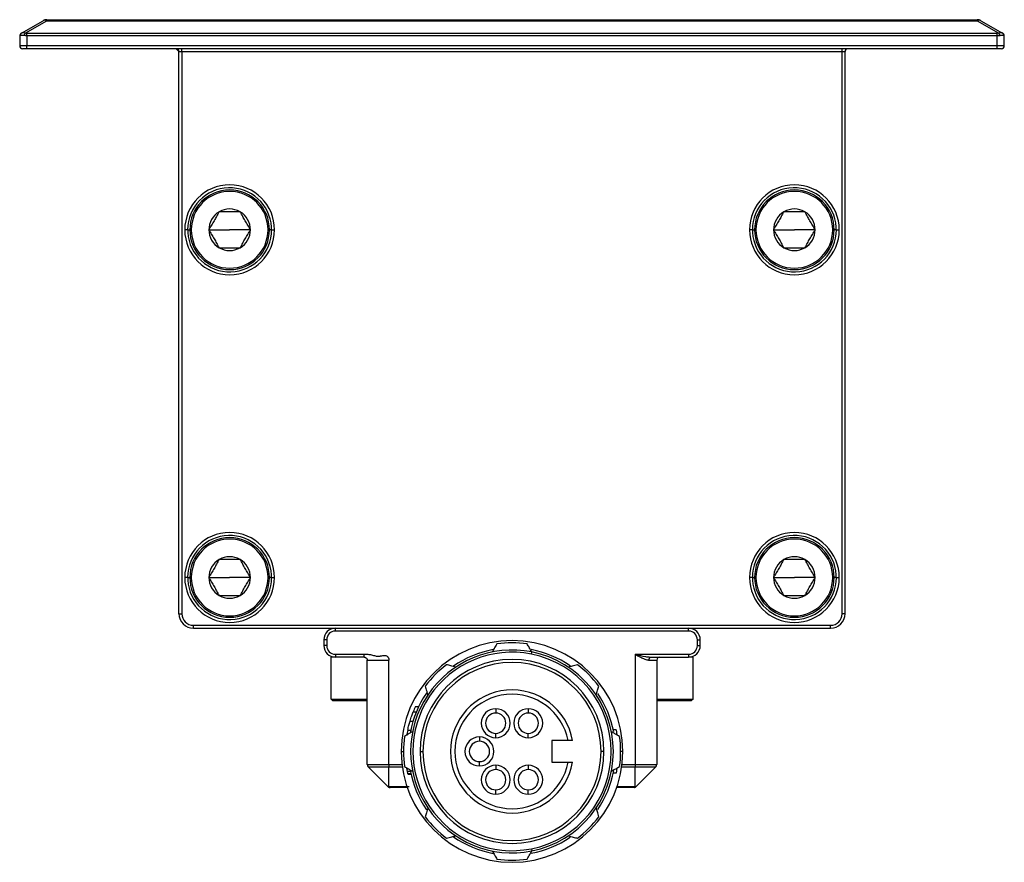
# Model space of a CAD drawing. Header units: millimetres. Extents: x -349 to 1189, y 327 to 866.
# Tile 8 of 9: x 501 to 569, y 548 to 606. Entities that reach past the tile are written whole.
import ezdxf

# ---------------------------------------------------------------- set-up
doc = ezdxf.new("R2010")
doc.units = ezdxf.units.MM

# ---------------------------------------------------------------- blocks, each defined once
blk = doc.blocks.new('Drawing View5')
at = {"color": 7, "linetype": 'Continuous', "lineweight": 25}
for p, q in [((-41.523, 49.581), (-40.034, 50.441)), ((-41.273, 49.581), (-39.784, 50.441)), ((-39.784, 50.508), (24.484, 50.508)), ((-39.784, 50.441), (-39.784, 50.508)), ((-39.784, 50.441), (24.484, 50.441)), ((24.484, 50.508), (24.484, 50.441)), ((24.484, 50.441), (25.973, 49.581)), ((24.734, 50.441), (26.223, 49.581)), ((-41.65, 49.392), (-41.65, 48.708)), ((-41.496, 49.587), (-41.565, 49.547)), ((-41.483, 49.59), (-41.523, 49.581)), ((25.85, 49.565), (-41.15, 49.565)), ((25.85, 49.392), (-41.15, 49.392)), ((-41.15, 49.392), (-41.15, 48.708)), ((25.85, 49.392), (25.85, 49.565)), ((25.85, 48.708), (25.85, 49.392)), ((26.259, 49.553), (26.193, 49.588)), ((26.286, 49.536), (26.26, 49.551)), ((26.35, 48.708), (26.35, 49.392)), ((-41.15, 48.708), (-41.65, 48.708)), ((-41.15, 48.508), (-41.45, 48.508)), ((25.85, 48.708), (-41.15, 48.708)), ((-41.15, 48.508), (-41.15, 48.708)), ((25.85, 48.508), (-41.15, 48.508)), ((-30.85, 48.508), (-30.65, 48.308)), ((-30.65, 48.308), (-30.45, 48.308)), ((-30.65, 9.508), (-30.65, 48.308)), ((-30.45, 48.308), (-30.45, 48.508)), ((-30.45, 48.308), (15.15, 48.308)), ((-30.45, 48.308), (-30.45, 9.508)), ((15.15, 48.308), (15.15, 48.508)), ((15.15, 48.308), (15.35, 48.308)), ((15.15, 9.508), (15.15, 48.308)), ((15.35, 9.508), (15.35, 48.308)), ((26.35, 48.708), (25.85, 48.708)), ((25.85, 48.508), (25.85, 48.708)), ((26.15, 48.508), (25.85, 48.508)), ((-30.05, 36.008), (-30.25, 36.008)), ((-30.05, 36.008), (-29.9, 36.008)), ((-29.9, 36.008), (-29.8, 36.008)), ((-28.585, 36.008), (-27.15, 36.008)), ((-25.715, 36.008), (-27.15, 36.008)), ((-24.4, 36.008), (-24.5, 36.008)), ((-24.25, 36.008), (-24.4, 36.008)), ((-24.25, 36.008), (-24.05, 36.008)), ((8.95, 36.008), (8.75, 36.008)), ((8.95, 36.008), (9.1, 36.008)), ((9.1, 36.008), (9.2, 36.008)), ((10.415, 36.008), (11.85, 36.008)), ((13.285, 36.008), (11.85, 36.008)), ((14.6, 36.008), (14.5, 36.008)), ((14.75, 36.008), (14.6, 36.008)), ((14.75, 36.008), (14.95, 36.008)), ((-30.05, 12.008), (-30.25, 12.008)), ((-30.05, 12.008), (-29.9, 12.008)), ((-29.9, 12.008), (-29.8, 12.008)), ((-28.585, 12.008), (-27.15, 12.008)), ((-25.715, 12.008), (-27.15, 12.008)), ((-24.4, 12.008), (-24.5, 12.008)), ((-24.25, 12.008), (-24.4, 12.008)), ((-24.25, 12.008), (-24.05, 12.008)), ((8.95, 12.008), (8.75, 12.008)), ((8.95, 12.008), (9.1, 12.008)), ((9.1, 12.008), (9.2, 12.008)), ((10.415, 12.008), (11.85, 12.008)), ((13.285, 12.008), (11.85, 12.008)), ((14.6, 12.008), (14.5, 12.008)), ((14.75, 12.008), (14.6, 12.008)), ((14.75, 12.008), (14.95, 12.008)), ((-30.65, 9.508), (-30.45, 9.508)), ((15.35, 9.508), (15.15, 9.508)), ((-29.65, 8.508), (-29.65, 8.708)), ((-29.65, 8.708), (14.35, 8.708)), ((-29.65, 8.508), (14.35, 8.508)), ((-19.85, 8.308), (-19.85, 8.508)), ((4.55, 8.308), (-19.85, 8.308)), ((4.55, 8.308), (4.55, 8.508)), ((14.35, 8.508), (14.35, 8.708)), ((-20.65, 7.708), (-20.65, 7.308)), ((-20.45, 7.708), (-20.45, 7.308)), ((5.15, 7.308), (5.15, 7.708)), ((5.35, 7.308), (5.35, 7.708)), ((-20.45, 7.308), (-20.65, 7.308)), ((-6.313, 6.718), (-6.284, 6.865)), ((5.15, 7.308), (5.35, 7.308)), ((-20.15, 3.608), (-20.15, 6.508)), ((-19.85, 6.508), (-20.15, 6.508)), ((-19.85, 6.708), (-17.85, 6.708)), ((-19.85, 6.708), (-19.85, 6.508)), ((-17.85, 6.508), (-19.85, 6.508)), ((-17.65, -0.909), (-17.65, 6.308)), ((-16.15, -0.909), (-16.15, 6.308)), ((0.85, 6.708), (4.55, 6.708)), ((0.85, 6.708), (0.85, -0.909)), ((1.814, 6.522), (1.945, 6.508)), ((1.817, 6.308), (2.35, 6.308)), ((1.945, 6.508), (4.55, 6.508)), ((2.35, 6.308), (2.35, -0.909)), ((4.55, 6.708), (4.55, 6.508)), ((4.85, 6.508), (4.55, 6.508)), ((4.85, 3.608), (4.85, 6.508)), ((-20.15, 3.608), (-17.65, 3.608)), ((-20.15, 3.608), (-20.05, 3.508)), ((-20.05, 3.508), (-17.65, 3.508)), ((2.35, 3.608), (4.85, 3.608)), ((2.35, 3.508), (4.75, 3.508)), ((4.85, 3.608), (4.75, 3.508)), ((-14.476, 2.725), (-14.26, 2.725)), ((-14.314, 3.1), (-14.093, 3.1)), ((-8.775, 2.949), (-8.775, 2.649)), ((-6.525, 2.949), (-6.525, 2.649)), ((-14.694, 2.1), (-14.485, 2.1)), ((-14.85, 1.475), (-14.646, 1.475)), ((-0.455, 1.5), (-0.659, 1.5)), ((-0.455, 1.5), (-0.419, 1.155)), ((-9.9, 1), (-9.9, 0.7)), ((-8.775, 0.949), (-8.775, 1.249)), ((-6.525, 0.949), (-6.525, 1.249)), ((-3.772, 0.75), (-4.9, 0.75)), ((-4.9, 0.75), (-4.9, -0.75)), ((-15.3, 0), (-15.15, 0)), ((-14, 0), (-13.8, 0)), ((-1.3, 0), (-1.5, 0)), ((0, 0), (-0.15, 0)), ((-17.65, -0.909), (-16.15, -0.909)), ((-17.591, -1.051), (-16.15, -1.051)), ((-16.209, -2.434), (-17.591, -1.051)), ((-16.15, -0.909), (-15.246, -0.909)), ((-16.15, -2.434), (-16.15, -1.051)), ((-16.15, -1.051), (-15.227, -1.051)), ((-14.903, -1.192), (-14.911, -1.138)), ((-14.903, -1.192), (-14.818, -1.192)), ((-14.873, -1.358), (-14.67, -1.358)), ((-9.9, -1), (-9.9, -0.7)), ((-8.775, -0.949), (-8.775, -1.249)), ((-6.525, -0.949), (-6.525, -1.249)), ((-4.9, -0.75), (-3.772, -0.75)), ((-0.419, -1.155), (-0.455, -1.5)), ((-0.073, -1.051), (0.85, -1.051)), ((-0.054, -0.909), (0.85, -0.909)), ((0.85, -0.909), (2.35, -0.909)), ((0.85, -1.051), (2.291, -1.051)), ((0.85, -2.434), (0.85, -1.051)), ((0.909, -2.434), (2.291, -1.051)), ((-14.84, -1.525), (-14.635, -1.525)), ((-14.831, -1.567), (-14.626, -1.567)), ((-0.455, -1.5), (-0.659, -1.5)), ((-14.752, -2.434), (-16.15, -2.434)), ((-14.883, -2.492), (-16.067, -2.492)), ((-8.775, -2.949), (-8.775, -2.649)), ((-6.525, -2.949), (-6.525, -2.649)), ((0.767, -2.492), (-0.417, -2.492)), ((0.85, -2.434), (-0.397, -2.434)), ((-6.313, -6.718), (-6.284, -6.865))]:
    blk.add_line(p, q, dxfattribs=at)
at = {"color": 7, "linetype": 'Continuous', "lineweight": 25, "flags": 128}
for points in [[(-41.15, 49.392), (-41.15, 49.418), (-41.15, 49.444), (-41.15, 49.469), (-41.15, 49.492), (-41.15, 49.514), (-41.15, 49.534), (-41.15, 49.551), (-41.15, 49.565)], [(26.35, 49.392), (26.348, 49.418), (26.347, 49.424)], [(-20.45, 7.708), (-20.489, 7.708), (-20.527, 7.708), (-20.561, 7.708), (-20.591, 7.708), (-20.616, 7.708), (-20.635, 7.708), (-20.646, 7.708), (-20.65, 7.708)], [(5.15, 7.708), (5.189, 7.708), (5.227, 7.708), (5.261, 7.708), (5.291, 7.708), (5.316, 7.708), (5.335, 7.708), (5.346, 7.708), (5.35, 7.708)], [(1.817, 6.308), (1.819, 6.347), (1.826, 6.384), (1.838, 6.419), (1.854, 6.449), (1.874, 6.474), (1.896, 6.492), (1.92, 6.504), (1.945, 6.508)], [(-16.15, -0.909), (-16.15, -0.929), (-16.15, -0.948), (-16.15, -0.968), (-16.15, -0.986), (-16.15, -1.004), (-16.15, -1.021), (-16.15, -1.036), (-16.15, -1.051)], [(0.85, -0.909), (0.85, -0.929), (0.85, -0.948), (0.85, -0.968), (0.85, -0.986), (0.85, -1.004), (0.85, -1.021), (0.85, -1.036), (0.85, -1.051)]]:
    blk.add_lwpolyline(points, dxfattribs=at)
at = {"color": 7, "linetype": 'Continuous', "lineweight": 25}
for centre, radius, start, end in [((-39.784, 50.008), 0.5, 90, 120), ((-39.909, 50.194), 0.276, 63.09731, 116.90123), ((24.484, 50.008), 0.5, 60, 90), ((24.609, 50.194), 0.276, 63.09877, 116.90269), ((-41.45, 49.392), 0.2, 120, 180), ((-41.431, 49.431), 0.176, 121.67004, 187.51161), ((-41.002, 49.346), 0.359, 139.09243, 170.09611), ((25.702, 49.346), 0.359, 9.90389, 40.90755), ((26.131, 49.431), 0.176, 352.4884, 58.32994), ((26.15, 49.392), 0.2, 27.38749, 60), ((-41.45, 48.708), 0.2, 180, 270), ((-30.85, 48.308), 0.2, 0, 90), ((15.55, 48.308), 0.2, 90, 180), ((26.15, 48.708), 0.2, 270, 0), ((-27.15, 36.008), 3.1, 0, 180), ((-27.15, 36.008), 2.9, 3.54529, 180), ((11.85, 36.008), 3.1, 0, 180), ((11.85, 36.008), 2.9, 3.54529, 180), ((-27.15, 36.008), 2.75, 0, 180), ((-27.15, 36.008), 2.65, 0, 180), ((11.85, 36.008), 2.75, 0, 180), ((11.85, 36.008), 2.65, 0, 180), ((-27.15, 36.008), 1.435, 60.00269, 120), ((11.85, 36.008), 1.435, 60.00269, 120), ((-27.15, 36.008), 1.435, 120, 180), ((-27.15, 36.008), 1.435, 0, 60.00269), ((11.85, 36.008), 1.435, 120, 180), ((11.85, 36.008), 1.435, 0, 60.00269), ((-27.15, 36.008), 2.9, 0, 3.54529), ((11.85, 36.008), 2.9, 0, 3.54529), ((-27.15, 36.008), 3.1, 180, 0), ((-27.15, 36.008), 2.9, 180, 183.54529), ((-27.15, 36.008), 2.9, 183.54529, 0), ((-27.15, 36.008), 2.75, 180, 0), ((-27.15, 36.008), 2.65, 180, 0), ((-27.15, 36.008), 1.435, 180, 240), ((-27.15, 36.008), 1.435, 300, 0), ((11.85, 36.008), 3.1, 180, 0), ((11.85, 36.008), 2.9, 180, 183.54529), ((11.85, 36.008), 2.9, 183.54529, 0), ((11.85, 36.008), 2.75, 180, 0), ((11.85, 36.008), 2.65, 180, 0), ((11.85, 36.008), 1.435, 180, 240), ((11.85, 36.008), 1.435, 300, 0), ((-27.15, 36.008), 1.435, 240, 300), ((11.85, 36.008), 1.435, 240, 300), ((-27.15, 12.008), 3.1, 0, 180), ((11.85, 12.008), 3.1, 0, 180), ((-27.15, 12.008), 2.9, 3.54529, 180), ((-27.15, 12.008), 2.75, 0, 180), ((-27.15, 12.008), 2.65, 0, 180), ((11.85, 12.008), 2.9, 3.54529, 180), ((11.85, 12.008), 2.75, 0, 180), ((11.85, 12.008), 2.65, 0, 180), ((-27.15, 12.008), 1.435, 120, 180), ((-27.15, 12.008), 1.435, 60.00269, 120), ((-27.15, 12.008), 1.435, 0, 60.00269), ((11.85, 12.008), 1.435, 120, 180), ((11.85, 12.008), 1.435, 60.00269, 120), ((11.85, 12.008), 1.435, 0, 60.00269), ((-27.15, 12.008), 3.1, 180, 0), ((-27.15, 12.008), 2.9, 180, 183.54529), ((-27.15, 12.008), 2.9, 183.54529, 0), ((-27.15, 12.008), 2.75, 180, 0), ((-27.15, 12.008), 2.65, 180, 0), ((-27.15, 12.008), 1.435, 180, 240), ((-27.15, 12.008), 1.435, 300, 0), ((-27.15, 12.008), 2.9, 0, 3.54529), ((11.85, 12.008), 3.1, 180, 0), ((11.85, 12.008), 2.9, 180, 183.54529), ((11.85, 12.008), 2.9, 183.54529, 0), ((11.85, 12.008), 2.75, 180, 0), ((11.85, 12.008), 2.65, 180, 0), ((11.85, 12.008), 1.435, 180, 240), ((11.85, 12.008), 1.435, 300, 0), ((11.85, 12.008), 2.9, 0, 3.54529), ((-27.15, 12.008), 1.435, 240, 300), ((11.85, 12.008), 1.435, 240, 300), ((-29.65, 9.508), 1, 180, 270), ((-29.65, 9.508), 0.8, 180, 270), ((14.35, 9.508), 0.8, 270, 0), ((14.35, 9.508), 1, 270, 0), ((-19.85, 7.708), 0.8, 90, 180), ((-19.85, 7.708), 0.6, 90, 180), ((4.55, 7.708), 0.8, 0, 90), ((4.55, 7.708), 0.6, 0, 90), ((-7.65, 0), 7.65, 0, 180), ((-7.65, 0), 7.5, 82.01392, 97.98608), ((-19.85, 7.308), 0.8, 180, 270), ((-19.85, 7.308), 0.6, 180, 270), ((-7.65, 0), 7, 78.74342, 281.25658), ((-7.65, 0), 6.85, 78.74342, 281.25658), ((-7.65, 0), 7.15, 100.42214, 124.47835), ((-7.65, 0), 7.15, 55.86182, 79.34288), ((-7.65, 0), 7, 281.25658, 78.74342), ((4.55, 7.308), 0.6, 270, 0), ((4.55, 7.308), 0.8, 270, 0), ((-7.65, 0), 6.35, 0, 180), ((-7.65, 0), 6.15, 0, 180), ((-7.65, 0), 6.85, 281.25658, 78.74342), ((2.55, 6.308), 0.2, 90, 180), ((-7.65, 0), 7.5, 127.01392, 142.98608), ((-7.65, 0), 7.5, 37.01392, 52.98608), ((-7.65, 0), 4.25, 10.16425, 349.83575), ((-7.65, 0), 7.15, 145.7571, 169.10247), ((-7.65, 0), 3.95, 10.9454, 349.0546), ((-7.65, 0), 7.15, 10.83157, 34.08198), ((-7.65, 0), 7.35, 155.0537, 158.23823), ((-8.775, 1.949), 1, 90, 270), ((-8.775, 1.949), 1, 270, 90), ((-6.525, 1.949), 1, 90, 270), ((-6.525, 1.949), 1, 270, 90), ((-8.775, 1.949), 0.7, 90, 270), ((-8.775, 1.949), 0.7, 270, 90), ((-6.525, 1.949), 0.7, 90, 270), ((-6.525, 1.949), 0.7, 270, 90), ((-7.65, 0), 7.35, 168.42326, 171.39278), ((-7.65, 0), 7.5, 172.01392, 187.98608), ((-9.9, 0), 1, 90, 270), ((-9.9, 0), 0.7, 90, 270), ((-9.9, 0), 1, 270, 90), ((-9.9, 0), 0.7, 270, 90), ((-7.65, 0), 7.5, 352.01392, 7.98608), ((-7.65, 0), 7.65, 180, 0), ((-7.65, 0), 6.35, 180, 0), ((-7.65, 0), 6.15, 180, 0), ((-17.45, -0.909), 0.2, 180, 225), ((-7.65, 0), 7.15, 190.61153, 214.2429), ((-8.775, -1.949), 1, 90, 270), ((-8.775, -1.949), 0.7, 90, 270), ((-8.775, -1.949), 1, 270, 90), ((-8.775, -1.949), 0.7, 270, 90), ((-6.525, -1.949), 1, 90, 270), ((-6.525, -1.949), 0.7, 90, 270), ((-6.525, -1.949), 1, 270, 90), ((-6.525, -1.949), 0.7, 270, 90), ((-7.65, 0), 7.15, 325.91802, 349.16843), ((2.15, -0.909), 0.2, 315, 0), ((0.767, -2.292), 0.2, 284.17468, 314.99997), ((-7.65, 0), 7.5, 217.01392, 232.98608), ((-7.65, 0), 7.5, 307.01392, 322.98608), ((-7.65, 0), 7.15, 235.52165, 259.57786), ((-7.65, 0), 7.15, 280.65712, 304.13818), ((-7.65, 0), 7.5, 262.01392, 277.98608)]:
    blk.add_arc(centre, radius, start, end, dxfattribs=at)
for points, knots in [([(-41.606, 49.408), (-41.613, 49.405), (-41.626, 49.4), (-41.64, 49.396), (-41.648, 49.393), (-41.649, 49.392), (-41.65, 49.392)], [0, 0, 0, 0, 0.254072, 0.505222, 0.753759, 1, 1, 1, 1]), ([(-41.356, 49.408), (-41.374, 49.41), (-41.41, 49.415), (-41.459, 49.419), (-41.504, 49.421), (-41.544, 49.419), (-41.579, 49.415), (-41.597, 49.41), (-41.606, 49.408)], [0, 0, 0, 0, 0.1671338, 0.3335858, 0.4997263, 0.6659279, 0.8325628, 1, 1, 1, 1]), ([(-41.56, 49.551), (-41.57, 49.546), (-41.588, 49.535), (-41.591, 49.533), (-41.593, 49.532)], [0, 0, 0, 0, 0.499435, 1, 1, 1, 1]), ([(-41.273, 49.581), (-41.324, 49.594), (-41.407, 49.616), (-41.462, 49.597), (-41.483, 49.59)], [0, 0, 0, 0, 0.6139996, 1, 1, 1, 1]), ([(26.056, 49.408), (26.039, 49.405), (26.006, 49.4), (25.955, 49.396), (25.903, 49.393), (25.867, 49.392), (25.85, 49.392)], [0, 0, 0, 0, 0.254075, 0.505226, 0.753762, 1, 1, 1, 1]), ([(26.223, 49.581), (26.214, 49.586), (26.194, 49.595), (26.159, 49.603), (26.113, 49.607), (26.052, 49.603), (26, 49.588), (25.973, 49.581)], [0, 0, 0, 0, 0.1641329, 0.3238993, 0.4791048, 0.7340946, 1, 1, 1, 1]), ([(26.306, 49.408), (26.297, 49.41), (26.279, 49.415), (26.244, 49.419), (26.204, 49.421), (26.159, 49.419), (26.11, 49.415), (26.074, 49.41), (26.056, 49.408)], [0, 0, 0, 0, 0.1672131, 0.3337127, 0.4998691, 0.6660547, 0.8326418, 1, 1, 1, 1]), ([(26.246, 49.568), (26.245, 49.568), (26.242, 49.57), (26.231, 49.577), (26.223, 49.581)], [0, 0, 0, 0, 0.386992, 1, 1, 1, 1]), ([(26.335, 49.442), (26.333, 49.458), (26.329, 49.489), (26.304, 49.518), (26.292, 49.533)], [0, 0, 0, 0, 0.5126811, 1, 1, 1, 1]), ([(26.345, 49.4), (26.345, 49.413), (26.344, 49.444), (26.331, 49.472), (26.323, 49.489)], [0, 0, 0, 0, 0.392348, 1, 1, 1, 1]), ([(-27.867, 37.25), (-27.899, 37.196), (-27.959, 37.092), (-28.078, 36.886), (-28.226, 36.629), (-28.374, 36.373), (-28.494, 36.166), (-28.554, 36.062), (-28.585, 36.008)], [0, 0, 0, 0, 0.132949, 0.257284, 0.499978, 0.742717, 0.866833, 1, 1, 1, 1]), ([(-26.433, 37.25), (-26.495, 37.25), (-26.615, 37.25), (-26.854, 37.25), (-27.15, 37.25), (-27.446, 37.25), (-27.685, 37.25), (-27.805, 37.25), (-27.867, 37.25)], [0, 0, 0, 0, 0.132982, 0.257306, 0.500016, 0.742748, 0.866849, 1, 1, 1, 1]), ([(-25.715, 36.008), (-25.746, 36.062), (-25.806, 36.166), (-25.926, 36.373), (-26.074, 36.629), (-26.222, 36.886), (-26.341, 37.092), (-26.401, 37.196), (-26.433, 37.25)], [0, 0, 0, 0, 0.132966, 0.257315, 0.500017, 0.74274, 0.866867, 1, 1, 1, 1]), ([(11.133, 37.25), (11.101, 37.196), (11.041, 37.092), (10.922, 36.886), (10.774, 36.629), (10.626, 36.373), (10.506, 36.166), (10.446, 36.062), (10.415, 36.008)], [0, 0, 0, 0, 0.132949, 0.257284, 0.499978, 0.742717, 0.866833, 1, 1, 1, 1]), ([(12.567, 37.25), (12.505, 37.25), (12.385, 37.25), (12.146, 37.25), (11.85, 37.25), (11.554, 37.25), (11.315, 37.25), (11.195, 37.25), (11.133, 37.25)], [0, 0, 0, 0, 0.132982, 0.257306, 0.500016, 0.742748, 0.866849, 1, 1, 1, 1]), ([(13.285, 36.008), (13.254, 36.062), (13.194, 36.166), (13.074, 36.373), (12.926, 36.629), (12.778, 36.886), (12.659, 37.092), (12.599, 37.196), (12.567, 37.25)], [0, 0, 0, 0, 0.132966, 0.257315, 0.500017, 0.74274, 0.866867, 1, 1, 1, 1]), ([(-28.585, 36.008), (-28.554, 35.954), (-28.494, 35.849), (-28.374, 35.643), (-28.226, 35.386), (-28.078, 35.13), (-27.959, 34.923), (-27.899, 34.819), (-27.867, 34.765)], [0, 0, 0, 0, 0.132949, 0.257284, 0.499978, 0.742717, 0.866833, 1, 1, 1, 1]), ([(-26.433, 34.765), (-26.401, 34.819), (-26.341, 34.923), (-26.222, 35.13), (-26.074, 35.386), (-25.926, 35.643), (-25.806, 35.849), (-25.746, 35.954), (-25.715, 36.008)], [0, 0, 0, 0, 0.1329492, 0.257284, 0.4999778, 0.7427174, 0.866833, 1, 1, 1, 1]), ([(10.415, 36.008), (10.446, 35.954), (10.506, 35.849), (10.626, 35.643), (10.774, 35.386), (10.922, 35.13), (11.041, 34.923), (11.101, 34.819), (11.133, 34.765)], [0, 0, 0, 0, 0.132949, 0.257284, 0.499978, 0.742717, 0.866833, 1, 1, 1, 1]), ([(12.567, 34.765), (12.599, 34.819), (12.659, 34.923), (12.778, 35.13), (12.926, 35.386), (13.074, 35.643), (13.194, 35.849), (13.254, 35.954), (13.285, 36.008)], [0, 0, 0, 0, 0.1329492, 0.257284, 0.4999778, 0.7427174, 0.866833, 1, 1, 1, 1]), ([(-27.867, 34.765), (-27.805, 34.765), (-27.685, 34.765), (-27.446, 34.765), (-27.15, 34.765), (-26.854, 34.765), (-26.615, 34.765), (-26.495, 34.765), (-26.433, 34.765)], [0, 0, 0, 0, 0.132949, 0.257284, 0.499978, 0.742717, 0.866833, 1, 1, 1, 1]), ([(11.133, 34.765), (11.195, 34.765), (11.315, 34.765), (11.554, 34.765), (11.85, 34.765), (12.146, 34.765), (12.385, 34.765), (12.505, 34.765), (12.567, 34.765)], [0, 0, 0, 0, 0.132949, 0.257284, 0.499978, 0.742717, 0.866833, 1, 1, 1, 1]), ([(-27.867, 13.25), (-27.899, 13.196), (-27.959, 13.092), (-28.078, 12.886), (-28.226, 12.629), (-28.374, 12.373), (-28.494, 12.166), (-28.554, 12.062), (-28.585, 12.008)], [0, 0, 0, 0, 0.1329492, 0.257284, 0.4999778, 0.7427174, 0.866833, 1, 1, 1, 1]), ([(-26.433, 13.25), (-26.495, 13.25), (-26.615, 13.25), (-26.854, 13.25), (-27.15, 13.25), (-27.446, 13.25), (-27.685, 13.25), (-27.805, 13.25), (-27.867, 13.25)], [0, 0, 0, 0, 0.132982, 0.257306, 0.500016, 0.742748, 0.866849, 1, 1, 1, 1]), ([(-25.715, 12.008), (-25.746, 12.062), (-25.806, 12.166), (-25.926, 12.373), (-26.074, 12.629), (-26.222, 12.886), (-26.341, 13.092), (-26.401, 13.196), (-26.433, 13.25)], [0, 0, 0, 0, 0.132966, 0.257315, 0.500017, 0.74274, 0.866867, 1, 1, 1, 1]), ([(11.133, 13.25), (11.101, 13.196), (11.041, 13.092), (10.922, 12.886), (10.774, 12.629), (10.626, 12.373), (10.506, 12.166), (10.446, 12.062), (10.415, 12.008)], [0, 0, 0, 0, 0.1329492, 0.257284, 0.4999778, 0.7427174, 0.866833, 1, 1, 1, 1]), ([(12.567, 13.25), (12.505, 13.25), (12.385, 13.25), (12.146, 13.25), (11.85, 13.25), (11.554, 13.25), (11.315, 13.25), (11.195, 13.25), (11.133, 13.25)], [0, 0, 0, 0, 0.132982, 0.257306, 0.500016, 0.742748, 0.866849, 1, 1, 1, 1]), ([(13.285, 12.008), (13.254, 12.062), (13.194, 12.166), (13.074, 12.373), (12.926, 12.629), (12.778, 12.886), (12.659, 13.092), (12.599, 13.196), (12.567, 13.25)], [0, 0, 0, 0, 0.132966, 0.257315, 0.500017, 0.74274, 0.866867, 1, 1, 1, 1]), ([(-28.585, 12.008), (-28.554, 11.954), (-28.494, 11.849), (-28.374, 11.643), (-28.226, 11.386), (-28.078, 11.13), (-27.959, 10.923), (-27.899, 10.819), (-27.867, 10.765)], [0, 0, 0, 0, 0.132949, 0.257284, 0.499978, 0.742717, 0.866833, 1, 1, 1, 1]), ([(-26.433, 10.765), (-26.401, 10.819), (-26.341, 10.923), (-26.222, 11.13), (-26.074, 11.386), (-25.926, 11.643), (-25.806, 11.849), (-25.746, 11.954), (-25.715, 12.008)], [0, 0, 0, 0, 0.132949, 0.257284, 0.499978, 0.742717, 0.866833, 1, 1, 1, 1]), ([(10.415, 12.008), (10.446, 11.954), (10.506, 11.849), (10.626, 11.643), (10.774, 11.386), (10.922, 11.13), (11.041, 10.923), (11.101, 10.819), (11.133, 10.765)], [0, 0, 0, 0, 0.132949, 0.257284, 0.499978, 0.742717, 0.866833, 1, 1, 1, 1]), ([(12.567, 10.765), (12.599, 10.819), (12.659, 10.923), (12.778, 11.13), (12.926, 11.386), (13.074, 11.643), (13.194, 11.849), (13.254, 11.954), (13.285, 12.008)], [0, 0, 0, 0, 0.132949, 0.257284, 0.499978, 0.742717, 0.866833, 1, 1, 1, 1]), ([(-27.867, 10.765), (-27.805, 10.765), (-27.685, 10.765), (-27.446, 10.765), (-27.15, 10.765), (-26.854, 10.765), (-26.615, 10.765), (-26.495, 10.765), (-26.433, 10.765)], [0, 0, 0, 0, 0.132949, 0.257284, 0.499978, 0.742717, 0.866833, 1, 1, 1, 1]), ([(11.133, 10.765), (11.195, 10.765), (11.315, 10.765), (11.554, 10.765), (11.85, 10.765), (12.146, 10.765), (12.385, 10.765), (12.505, 10.765), (12.567, 10.765)], [0, 0, 0, 0, 0.132949, 0.257284, 0.499978, 0.742717, 0.866833, 1, 1, 1, 1]), ([(-8.692, 7.427), (-8.754, 7.321), (-8.861, 7.134), (-8.97, 6.946), (-9.016, 6.865)], [0, 0, 0, 0, 0.571498, 1, 1, 1, 1]), ([(-6.284, 6.865), (-6.343, 6.968), (-6.451, 7.156), (-6.559, 7.343), (-6.608, 7.427)], [0, 0, 0, 0, 0.548345, 1, 1, 1, 1]), ([(-17.85, 6.508), (-17.85, 6.508), (-17.85, 6.51), (-17.85, 6.522), (-17.85, 6.54), (-17.849, 6.564), (-17.849, 6.594), (-17.852, 6.631), (-17.855, 6.671), (-17.852, 6.697), (-17.85, 6.708)], [0, 0, 0, 0, 0.124897, 0.249794, 0.37451, 0.499267, 0.608291, 0.750189, 0.894614, 1, 1, 1, 1]), ([(-17.85, 6.708), (-17.829, 6.708), (-17.788, 6.708), (-17.707, 6.711), (-17.559, 6.71), (-17.385, 6.684), (-17.213, 6.636), (-17.09, 6.598), (-16.977, 6.572), (-16.867, 6.567), (-16.775, 6.581), (-16.698, 6.597), (-16.617, 6.614), (-16.524, 6.631), (-16.414, 6.633), (-16.315, 6.607), (-16.242, 6.554), (-16.197, 6.495), (-16.17, 6.439), (-16.153, 6.375), (-16.151, 6.331), (-16.15, 6.308)], [0, 0, 0, 0, 0.032571, 0.065142, 0.127236, 0.263969, 0.339602, 0.407197, 0.465383, 0.520526, 0.57934, 0.611282, 0.643966, 0.708512, 0.759552, 0.814551, 0.866932, 0.897858, 0.930033, 0.96414, 1, 1, 1, 1]), ([(-17.85, 6.508), (-17.827, 6.508), (-17.804, 6.503), (-17.766, 6.49), (-17.75, 6.482), (-17.712, 6.456), (-17.697, 6.437), (-17.675, 6.406), (-17.668, 6.392), (-17.66, 6.37), (-17.658, 6.363), (-17.655, 6.354), (-17.656, 6.358), (-17.655, 6.351), (-17.654, 6.347), (-17.652, 6.335), (-17.651, 6.33), (-17.65, 6.319), (-17.65, 6.314), (-17.65, 6.308)], [0, 0, 0, 0, 0.0625, 0.0625, 0.125, 0.125, 0.25, 0.25, 0.375, 0.375, 0.5, 0.5, 0.75, 0.75, 0.875, 0.875, 0.9375, 0.9375, 1, 1, 1, 1]), ([(-17.65, 6.308), (-17.65, 6.308), (-17.624, 6.308), (-17.494, 6.308), (-17.39, 6.308), (-17.108, 6.308), (-16.931, 6.308), (-16.548, 6.308), (-16.343, 6.308), (-16.15, 6.308)], [0, 0, 0, 0, 0.25, 0.25, 0.5, 0.5, 0.75, 0.75, 1, 1, 1, 1]), ([(0.85, 6.708), (0.894, 6.683), (0.974, 6.639), (1.083, 6.581), (1.193, 6.523), (1.307, 6.465), (1.424, 6.412), (1.542, 6.364), (1.646, 6.331), (1.743, 6.311), (1.793, 6.309), (1.817, 6.308)], [0, 0, 0, 0, 0.13325, 0.242474, 0.327673, 0.465968, 0.590893, 0.685245, 0.831151, 0.919283, 1, 1, 1, 1]), ([(0.85, 6.708), (1.093, 6.644), (1.419, 6.558), (1.734, 6.529), (1.814, 6.522)], [0, 0, 0, 0, 0.745344, 1, 1, 1, 1]), ([(-11.538, 5.821), (-11.653, 5.852), (-11.863, 5.908), (-12.071, 5.963), (-12.165, 5.989)], [0, 0, 0, 0, 0.548345, 1, 1, 1, 1]), ([(-3.135, 5.989), (-3.254, 5.957), (-3.462, 5.901), (-3.672, 5.845), (-3.762, 5.821)], [0, 0, 0, 0, 0.571498, 1, 1, 1, 1]), ([(-13.639, 4.515), (-13.607, 4.396), (-13.551, 4.188), (-13.495, 3.978), (-13.471, 3.888)], [0, 0, 0, 0, 0.571498, 1, 1, 1, 1]), ([(-1.829, 3.888), (-1.798, 4.003), (-1.742, 4.213), (-1.687, 4.421), (-1.661, 4.515)], [0, 0, 0, 0, 0.548345, 1, 1, 1, 1]), ([(-14.694, 2.1), (-14.657, 2.217), (-14.592, 2.425), (-14.512, 2.633), (-14.476, 2.725)], [0, 0, 0, 0, 0.559997, 1, 1, 1, 1]), ([(-14.85, 1.475), (-14.825, 1.592), (-14.78, 1.8), (-14.72, 2.008), (-14.694, 2.1)], [0, 0, 0, 0, 0.559997, 1, 1, 1, 1]), ([(-14.515, 1.366), (-14.618, 1.307), (-14.806, 1.199), (-14.993, 1.091), (-15.077, 1.042)], [0, 0, 0, 0, 0.548345, 1, 1, 1, 1]), ([(-0.223, 1.042), (-0.329, 1.104), (-0.516, 1.211), (-0.704, 1.32), (-0.785, 1.366)], [0, 0, 0, 0, 0.571498, 1, 1, 1, 1]), ([(-3.467, 0.75), (-3.471, 0.75), (-3.48, 0.75), (-3.551, 0.75), (-3.652, 0.75), (-3.732, 0.75), (-3.772, 0.75)], [0, 0, 0, 0, 0.245358, 0.495293, 0.74757, 1, 1, 1, 1]), ([(-15.077, -1.042), (-14.971, -1.104), (-14.784, -1.211), (-14.596, -1.32), (-14.515, -1.366)], [0, 0, 0, 0, 0.571498, 1, 1, 1, 1]), ([(-14.873, -1.358), (-14.879, -1.327), (-14.889, -1.272), (-14.899, -1.216), (-14.903, -1.192)], [0, 0, 0, 0, 0.559998, 1, 1, 1, 1]), ([(-14.84, -1.525), (-14.847, -1.494), (-14.858, -1.438), (-14.869, -1.383), (-14.873, -1.358)], [0, 0, 0, 0, 0.559999, 1, 1, 1, 1]), ([(-3.772, -0.75), (-3.732, -0.75), (-3.652, -0.75), (-3.551, -0.75), (-3.48, -0.75), (-3.471, -0.75), (-3.467, -0.75)], [0, 0, 0, 0, 0.2524304, 0.5047072, 0.7546418, 1, 1, 1, 1]), ([(-0.785, -1.366), (-0.682, -1.307), (-0.494, -1.199), (-0.307, -1.091), (-0.223, -1.042)], [0, 0, 0, 0, 0.548345, 1, 1, 1, 1]), ([(-14.831, -1.567), (-14.833, -1.559), (-14.836, -1.545), (-14.839, -1.531), (-14.84, -1.525)], [0, 0, 0, 0, 0.56, 1, 1, 1, 1]), ([(-16.15, -2.434), (-16.164, -2.433), (-16.18, -2.433), (-16.203, -2.433), (-16.209, -2.433), (-16.209, -2.434)], [0, 0, 0, 0, 0.5, 0.5, 1, 1, 1, 1]), ([(-16.209, -2.434), (-16.204, -2.438), (-16.194, -2.45), (-16.17, -2.464), (-16.147, -2.477), (-16.125, -2.484), (-16.107, -2.488), (-16.087, -2.492), (-16.074, -2.492), (-16.067, -2.492)], [0, 0, 0, 0, 0.105913, 0.267564, 0.469668, 0.607584, 0.746779, 0.875196, 1, 1, 1, 1]), ([(-16.067, -2.492), (-16.07, -2.492), (-16.078, -2.493), (-16.091, -2.489), (-16.106, -2.484), (-16.119, -2.477), (-16.133, -2.469), (-16.145, -2.459), (-16.148, -2.447), (-16.149, -2.438), (-16.15, -2.434)], [0, 0, 0, 0, 0.096051, 0.254574, 0.390588, 0.527755, 0.661975, 0.783491, 0.892884, 1, 1, 1, 1]), ([(0.85, -2.434), (0.849, -2.438), (0.846, -2.45), (0.839, -2.464), (0.823, -2.477), (0.806, -2.484), (0.791, -2.488), (0.778, -2.492), (0.771, -2.492), (0.767, -2.492)], [0, 0, 0, 0, 0.10591, 0.267562, 0.469669, 0.607584, 0.746779, 0.875196, 1, 1, 1, 1]), ([(0.807, -2.482), (0.812, -2.482), (0.832, -2.481), (0.852, -2.47), (0.868, -2.46), (0.872, -2.458)], [0, 0, 0, 0, 0.239835, 0.842334, 1, 1, 1, 1]), ([(0.909, -2.434), (0.909, -2.433), (0.903, -2.433), (0.88, -2.433), (0.864, -2.433), (0.85, -2.434)], [0, 0, 0, 0, 0.5, 0.5, 1, 1, 1, 1]), ([(0.872, -2.458), (0.875, -2.456), (0.887, -2.449), (0.899, -2.439), (0.906, -2.432)], [0, 0, 0, 0, 0.326306, 1, 1, 1, 1]), ([(0.873, -2.462), (0.875, -2.461), (0.887, -2.454), (0.899, -2.443), (0.909, -2.434)], [0, 0, 0, 0, 0.169835, 1, 1, 1, 1]), ([(-13.471, -3.888), (-13.502, -4.003), (-13.558, -4.213), (-13.613, -4.421), (-13.639, -4.515)], [0, 0, 0, 0, 0.548345, 1, 1, 1, 1]), ([(-1.661, -4.515), (-1.693, -4.396), (-1.749, -4.188), (-1.805, -3.978), (-1.829, -3.888)], [0, 0, 0, 0, 0.571498, 1, 1, 1, 1]), ([(-12.165, -5.989), (-12.046, -5.957), (-11.838, -5.901), (-11.628, -5.845), (-11.538, -5.821)], [0, 0, 0, 0, 0.571498, 1, 1, 1, 1]), ([(-3.762, -5.821), (-3.647, -5.852), (-3.437, -5.908), (-3.229, -5.963), (-3.135, -5.989)], [0, 0, 0, 0, 0.548345, 1, 1, 1, 1]), ([(-9.016, -6.865), (-8.957, -6.968), (-8.849, -7.156), (-8.741, -7.343), (-8.692, -7.427)], [0, 0, 0, 0, 0.548345, 1, 1, 1, 1]), ([(-6.608, -7.427), (-6.546, -7.321), (-6.439, -7.134), (-6.33, -6.946), (-6.284, -6.865)], [0, 0, 0, 0, 0.571498, 1, 1, 1, 1])]:
    blk.add_open_spline(points, degree=3, knots=knots, dxfattribs=at)
for points in [[(-41.523, 49.581), (-41.54, 49.571), (-41.55, 49.565), (-41.55, 49.565)], [(-41.15, 49.392), (-41.219, 49.392), (-41.289, 49.397), (-41.356, 49.408)], [(-41.15, 49.565), (-41.191, 49.565), (-41.233, 49.57), (-41.273, 49.581)], [(25.973, 49.581), (25.936, 49.571), (25.899, 49.565), (25.85, 49.565)], [(26.35, 49.392), (26.35, 49.392), (26.334, 49.398), (26.306, 49.408)]]:
    blk.add_open_spline(points, degree=3, dxfattribs=at)

msp = doc.modelspace()

# ---------------------------------------------------------------- block references
at = {"color": 7, "linetype": 'Continuous', "lineweight": 25}
msp.add_blockref('Drawing View5', (542.838, 555.41), dxfattribs=at)

doc.saveas('drawing.dxf')
